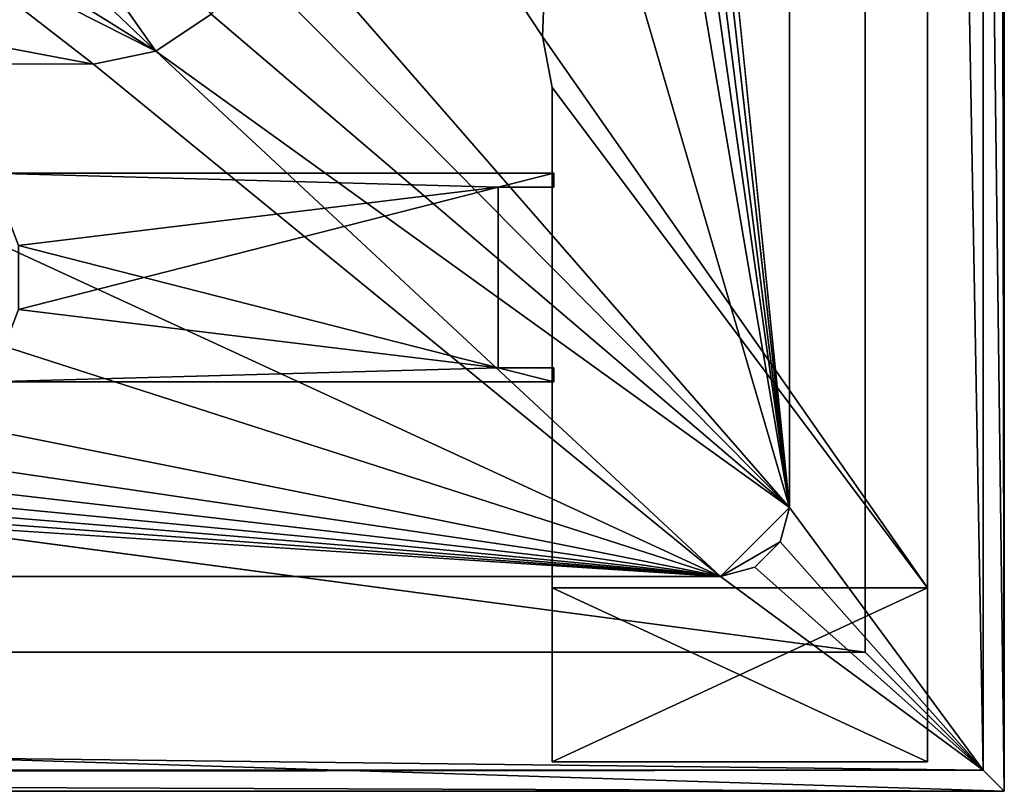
# Model space of a CAD drawing. Header units: metres. Extents: x -1204 to 0, y -809 to 0.
# Tile 55 of 111: x -71 to 0, y -804 to -749. Entities that reach past the tile are written whole.
import ezdxf

# ---------------------------------------------------------------- set-up
doc = ezdxf.new("R2010")
doc.units = ezdxf.units.M

msp = doc.modelspace()

# ---------------------------------------------------------------- linework, layer by layer
at = {"layer": 'top0'}
for points in [[(-32.4216, -759.570801, 2063.217529), (-72.909111, -759.570801, 2063.217529), (-36.419636, -760.570801, 2063.217529)], [(-36.419636, -760.570801, 2063.217529), (-72.909111, -759.570801, 2063.217529), (-70.91964, -764.770813, 2063.217529)], [(-36.419636, -760.570801, 163.732895), (-72.909111, -759.570801, 163.732895), (-32.4216, -759.570801, 163.732895)], [(-72.909111, -759.570801, 163.732895), (-36.419636, -760.570801, 163.732895), (-70.91964, -764.770813, 163.732895)], [(-72.909111, -759.570801, 163.732895), (-72.909111, -759.570801, 2063.217529), (-32.4216, -759.570801, 163.732895)], [(-72.909111, -759.570801, 2063.217529), (-32.4216, -759.570801, 2063.217529), (-32.4216, -759.570801, 163.732895)], [(-32.4216, -760.570801, 2063.217529), (-32.4216, -759.570801, 2063.217529), (-36.419636, -760.570801, 2063.217529)], [(-32.4216, -760.570801, 163.732895), (-36.419636, -760.570801, 163.732895), (-32.4216, -759.570801, 163.732895)], [(-32.4216, -760.570801, 2063.217529), (-32.4216, -760.570801, 163.732895), (-32.4216, -759.570801, 2063.217529)], [(-32.4216, -760.570801, 163.732895), (-32.4216, -759.570801, 163.732895), (-32.4216, -759.570801, 2063.217529)], [(-70.91964, -764.770813, 2063.217529), (-70.91964, -769.370789, 2063.217529), (-36.419636, -760.570801, 2063.217529)], [(-70.91964, -769.370789, 2063.217529), (-36.419636, -773.570801, 2063.217529), (-36.419636, -760.570801, 2063.217529)], [(-36.419636, -760.570801, 163.732895), (-36.419636, -773.570801, 163.732895), (-70.91964, -764.770813, 163.732895)], [(-36.419636, -760.570801, 163.732895), (-36.419636, -760.570801, 2063.217529), (-36.419636, -773.570801, 163.732895)], [(-36.419636, -760.570801, 2063.217529), (-36.419636, -773.570801, 2063.217529), (-36.419636, -773.570801, 163.732895)], [(-32.4216, -760.570801, 2063.217529), (-36.419636, -760.570801, 2063.217529), (-32.4216, -760.570801, 163.732895)], [(-36.419636, -760.570801, 2063.217529), (-36.419636, -760.570801, 163.732895), (-32.4216, -760.570801, 163.732895)], [(-70.91964, -764.770813, 163.732895), (-36.419636, -773.570801, 163.732895), (-70.91964, -769.370789, 163.732895)], [(-70.91964, -769.370789, 2063.217529), (-72.909111, -774.570801, 2063.217529), (-36.419636, -773.570801, 2063.217529)], [(-36.419636, -773.570801, 163.732895), (-72.909111, -774.570801, 163.732895), (-70.91964, -769.370789, 163.732895)], [(-72.909111, -774.570801, 2063.217529), (-32.4216, -774.570801, 2063.217529), (-36.419636, -773.570801, 2063.217529)], [(-32.4216, -774.570801, 163.732895), (-72.909111, -774.570801, 163.732895), (-36.419636, -773.570801, 163.732895)], [(-36.419636, -773.570801, 2063.217529), (-32.4216, -774.570801, 2063.217529), (-32.4216, -773.570801, 2063.217529)], [(-32.4216, -773.570801, 163.732895), (-32.4216, -774.570801, 163.732895), (-36.419636, -773.570801, 163.732895)], [(-32.4216, -773.570801, 2063.217529), (-32.4216, -773.570801, 163.732895), (-36.419636, -773.570801, 2063.217529)], [(-32.4216, -773.570801, 163.732895), (-36.419636, -773.570801, 163.732895), (-36.419636, -773.570801, 2063.217529)], [(-32.4216, -774.570801, 2063.217529), (-32.4216, -774.570801, 163.732895), (-32.4216, -773.570801, 2063.217529)], [(-32.4216, -774.570801, 163.732895), (-32.4216, -773.570801, 163.732895), (-32.4216, -773.570801, 2063.217529)], [(-72.909111, -774.570801, 163.732895), (-32.4216, -774.570801, 163.732895), (-72.909111, -774.570801, 2063.217529)], [(-32.4216, -774.570801, 163.732895), (-32.4216, -774.570801, 2063.217529), (-72.909111, -774.570801, 2063.217529)]]:
    msp.add_3dface(points, dxfattribs=at)
at = {"layer": 'top01'}
for points in [[(-33.221333, -749.720459, 163.059708), (-35.448151, -746.330383, 163.059708), (-5.519217, -35.401562, 163.059708)], [(-35.448151, -746.330383, 2063.059814), (-33.221333, -749.720459, 2063.059814), (-5.519217, -35.401562, 2063.059814)], [(-5.519217, -789.40155, 163.059708), (-33.221333, -749.720459, 163.059708), (-5.519217, -35.401562, 163.059708)], [(-5.519217, -35.401562, 2063.059814), (-33.221333, -749.720459, 2063.059814), (-5.519217, -789.40155, 2063.059814)], [(-5.519217, -789.40155, 163.059708), (-5.519217, -35.401562, 163.059708), (-5.519217, -789.40155, 173.920044)], [(-5.519217, -35.401562, 163.059708), (-5.519217, -35.401562, 2063.059814), (-5.519217, -789.40155, 173.920044)], [(-5.519217, -789.40155, 173.920044), (-5.519217, -35.401562, 2063.059814), (-5.519217, -789.40155, 2051.920166)], [(-5.519217, -35.401562, 2063.059814), (-5.519217, -789.40155, 2063.059814), (-5.519217, -789.40155, 2051.920166)], [(-35.448151, -746.330383, 1113.059692), (-35.448151, -746.330383, 163.059708), (-33.221333, -749.720459, 1113.059692)], [(-35.448151, -746.330383, 163.059708), (-33.221333, -749.720459, 163.059708), (-33.221333, -749.720459, 1113.059692)], [(-33.221333, -749.720459, 1113.059692), (-33.221333, -749.720459, 2063.059814), (-35.448151, -746.330383, 1113.059692)], [(-33.221333, -749.720459, 2063.059814), (-35.448151, -746.330383, 2063.059814), (-35.448151, -746.330383, 1113.059692)], [(-33.221333, -749.720459, 1113.059692), (-33.221333, -749.720459, 163.059708), (-32.519218, -753.401428, 163.059708)], [(-32.519218, -753.401428, 163.059708), (-32.519218, -753.401428, 2063.059814), (-33.221333, -749.720459, 1113.059692)], [(-32.519218, -753.401428, 2063.059814), (-33.221333, -749.720459, 2063.059814), (-33.221333, -749.720459, 1113.059692)], [(-32.519218, -753.401428, 163.059708), (-33.221333, -749.720459, 163.059708), (-5.519217, -789.40155, 163.059708)], [(-33.221333, -749.720459, 2063.059814), (-32.519218, -753.401428, 2063.059814), (-5.519217, -789.40155, 2063.059814)], [(-32.519218, -789.40155, 2063.059814), (-32.519218, -753.401428, 2063.059814), (-32.519218, -789.40155, 2051.920166)], [(-32.519218, -753.401428, 2063.059814), (-32.519218, -753.401428, 163.059708), (-32.519218, -789.40155, 2051.920166)], [(-32.519218, -789.40155, 2051.920166), (-32.519218, -753.401428, 163.059708), (-32.519218, -789.40155, 173.920044)], [(-32.519218, -753.401428, 163.059708), (-32.519218, -789.40155, 163.059708), (-32.519218, -789.40155, 173.920044)], [(-32.519218, -789.40155, 163.059708), (-32.519218, -753.401428, 163.059708), (-5.519217, -789.40155, 163.059708)], [(-5.519217, -789.40155, 2063.059814), (-32.519218, -753.401428, 2063.059814), (-32.519218, -789.40155, 2063.059814)], [(-32.519218, -789.40155, 173.920044), (-32.519218, -801.90155, 173.920044), (-32.519218, -789.40155, 2051.920166)], [(-32.519218, -801.90155, 173.920044), (-32.519218, -801.90155, 2051.920166), (-32.519218, -789.40155, 2051.920166)], [(-5.519217, -789.40155, 173.920044), (-5.519217, -801.90155, 173.920044), (-32.519218, -789.40155, 173.920044)], [(-5.519217, -801.90155, 173.920044), (-32.519218, -801.90155, 173.920044), (-32.519218, -789.40155, 173.920044)], [(-32.519218, -789.40155, 2051.920166), (-32.519218, -801.90155, 2051.920166), (-5.519217, -789.40155, 2051.920166)], [(-32.519218, -801.90155, 2051.920166), (-5.519217, -801.90155, 2051.920166), (-5.519217, -789.40155, 2051.920166)], [(-32.519218, -789.40155, 173.920044), (-32.519218, -789.40155, 163.059708), (-5.519217, -789.40155, 173.920044)], [(-32.519218, -789.40155, 163.059708), (-5.519217, -789.40155, 163.059708), (-5.519217, -789.40155, 173.920044)], [(-5.519217, -789.40155, 2051.920166), (-5.519217, -789.40155, 2063.059814), (-32.519218, -789.40155, 2051.920166)], [(-5.519217, -789.40155, 2063.059814), (-32.519218, -789.40155, 2063.059814), (-32.519218, -789.40155, 2051.920166)], [(-5.519217, -789.40155, 2051.920166), (-5.519217, -801.90155, 2051.920166), (-5.519217, -789.40155, 173.920044)], [(-5.519217, -801.90155, 2051.920166), (-5.519217, -801.90155, 173.920044), (-5.519217, -789.40155, 173.920044)], [(-5.519217, -801.90155, 173.920044), (-5.519217, -801.90155, 2051.920166), (-32.519218, -801.90155, 173.920044)], [(-5.519217, -801.90155, 2051.920166), (-32.519218, -801.90155, 2051.920166), (-32.519218, -801.90155, 173.920044)]]:
    msp.add_3dface(points, dxfattribs=at)
at = {"layer": 'top0123459'}
for points in [[(0, 0), (-0.000011, -804.032166), (-10, -10)], [(0, 0), (-1.527202, -1.527202, 175), (-0.000011, -804.032166)], [(-1.527202, -1.527202, 175), (-15.461391, -20.421553, 175), (-1.527213, -802.504944, 175)], [(-1.527202, -1.527202, 175), (-1.527213, -802.504944, 175), (-0.000011, -804.032166)], [(-317.021149, -753.244812, 90), (-570.615173, -638.481506, 90), (-10, -10, 90)], [(-10.00001, -794.032166, 90), (-317.021149, -753.244812, 90), (-10, -10, 90)], [(-10, -10), (-0.000011, -804.032166), (-10.00001, -794.032166)], [(-10, -10, 90), (-10, -10), (-10.00001, -794.032166, 90)], [(-10, -10), (-10.00001, -794.032166), (-10.00001, -794.032166, 90)], [(-15.461391, -20.421553, 163.059708), (-54.279274, -402.016876, 163.059708), (-15.461402, -783.610596, 163.059708)], [(-15.461391, -20.421553, 175), (-15.461402, -783.610596, 175), (-1.527213, -802.504944, 175)], [(-15.461391, -20.421553, 175), (-15.461391, -20.421553, 163.059708), (-15.461402, -783.610596, 175)], [(-15.461391, -20.421553, 163.059708), (-15.461402, -783.610596, 163.059708), (-15.461402, -783.610596, 175)], [(-54.279274, -402.016876, 163.059708), (-54.243347, -440.01358, 163.059708), (-15.461402, -783.610596, 163.059708)], [(-15.461402, -783.610596, 163.059708), (-54.243347, -440.01358, 163.059708), (-54.157608, -479.991455, 163.059708)], [(-54.157608, -479.991455, 163.059708), (-54.063324, -512.864441, 163.059708), (-15.461402, -783.610596, 163.059708)], [(-54.063324, -512.864441, 163.059708), (-53.930573, -557.813843, 163.059708), (-15.461402, -783.610596, 163.059708)], [(-15.461402, -783.610596, 163.059708), (-53.930573, -557.813843, 163.059708), (-53.701912, -652.614014, 163.059708)], [(-53.701912, -652.614014, 163.059708), (-53.521137, -739.958252, 163.059708), (-15.461402, -783.610596, 163.059708)], [(-95.372192, -702.010315, 107.769424), (-105.127403, -708.820801, 107.650551), (-61.035404, -750.792175, 163.059708)], [(-57.068817, -748.132385, 163.059708), (-95.372192, -702.010315, 107.769424), (-61.035404, -750.792175, 163.059708)], [(-61.035404, -750.792175, 163.059708), (-105.127403, -708.820801, 107.650551), (-90.526062, -732.367065, 135.91748)], [(-61.035404, -750.792175, 163.059708), (-90.526062, -732.367065, 135.91748), (-77.483368, -742.462708, 150.082535)], [(-53.521137, -739.958252, 163.059708), (-54.419258, -744.232117, 163.059708), (-15.461402, -783.610596, 163.059708)], [(-65.539787, -751.714417, 163.059708), (-77.483368, -742.462708, 150.082535), (-111.026794, -743.107056, 149.961746)], [(-111.026794, -743.107056, 149.961746), (-100.566368, -751.633057, 163.059708), (-65.539787, -751.714417, 163.059708)], [(-65.539787, -751.714417, 163.059708), (-61.035404, -750.792175, 163.059708), (-77.483368, -742.462708, 150.082535)], [(-15.461402, -783.610596, 163.059708), (-54.419258, -744.232117, 163.059708), (-57.068817, -748.132385, 163.059708)], [(-15.461402, -783.610596, 163.059708), (-57.068817, -748.132385, 163.059708), (-61.035404, -750.792175, 163.059708)], [(-20.4216, -788.570801, 163.059708), (-602.021118, -750.745911, 163.059708), (-1183.620728, -788.570801, 163.059708)], [(-539.828247, -750.770935, 163.059708), (-602.021118, -750.745911, 163.059708), (-20.4216, -788.570801, 163.059708)], [(-476.019775, -750.842957, 163.059708), (-539.828247, -750.770935, 163.059708), (-20.4216, -788.570801, 163.059708)], [(-411.822815, -750.949463, 163.059708), (-476.019775, -750.842957, 163.059708), (-20.4216, -788.570801, 163.059708)], [(-61.035404, -750.792175, 163.059708), (-65.539787, -751.714417, 163.059708), (-20.4216, -788.570801, 163.059708)], [(-20.4216, -788.570801, 163.059708), (-15.461402, -783.610596, 163.059708), (-61.035404, -750.792175, 163.059708)], [(-344.631775, -751.082642, 163.059708), (-411.822815, -750.949463, 163.059708), (-20.4216, -788.570801, 163.059708)], [(-20.4216, -788.570801, 163.059708), (-274.130463, -751.234314, 163.059708), (-344.631775, -751.082642, 163.059708)], [(-205.986313, -751.387878, 163.059708), (-274.130463, -751.234314, 163.059708), (-20.4216, -788.570801, 163.059708)], [(-135.64946, -751.551025, 163.059708), (-205.986313, -751.387878, 163.059708), (-20.4216, -788.570801, 163.059708)], [(-20.4216, -788.570801, 163.059708), (-100.566368, -751.633057, 163.059708), (-135.64946, -751.551025, 163.059708)], [(-65.539787, -751.714417, 163.059708), (-100.566368, -751.633057, 163.059708), (-20.4216, -788.570801, 163.059708)], [(-10.00001, -794.032166, 90), (-317.021149, -794.032166, 90), (-317.021149, -753.244812, 90)], [(-16.125942, -786.090698, 163.059708), (-15.461402, -783.610596, 163.059708), (-20.4216, -788.570801, 163.059708)], [(-15.461402, -783.610596, 175), (-15.461402, -783.610596, 163.059708), (-16.125942, -786.090698, 175)], [(-15.461402, -783.610596, 163.059708), (-16.125942, -786.090698, 163.059708), (-16.125942, -786.090698, 175)], [(-1.527213, -802.504944, 175), (-15.461402, -783.610596, 175), (-16.125942, -786.090698, 175)], [(-17.941502, -787.90625, 163.059708), (-16.125942, -786.090698, 163.059708), (-20.4216, -788.570801, 163.059708)], [(-16.125942, -786.090698, 175), (-16.125942, -786.090698, 163.059708), (-17.941502, -787.90625, 163.059708)], [(-17.941502, -787.90625, 163.059708), (-17.941502, -787.90625, 175), (-16.125942, -786.090698, 175)], [(-16.125942, -786.090698, 175), (-17.941502, -787.90625, 175), (-1.527213, -802.504944, 175)], [(-20.4216, -788.570801, 163.059708), (-20.4216, -788.570801, 175), (-17.941502, -787.90625, 163.059708)], [(-20.4216, -788.570801, 175), (-17.941502, -787.90625, 175), (-17.941502, -787.90625, 163.059708)], [(-17.941502, -787.90625, 175), (-20.4216, -788.570801, 175), (-1.527213, -802.504944, 175)], [(-1.527213, -802.504944, 175), (-1183.620728, -788.570801, 175), (-1202.515137, -802.504944, 175)], [(-1183.620728, -788.570801, 163.059708), (-1183.620728, -788.570801, 175), (-20.4216, -788.570801, 163.059708)], [(-1183.620728, -788.570801, 175), (-20.4216, -788.570801, 175), (-20.4216, -788.570801, 163.059708)], [(-20.4216, -788.570801, 175), (-1183.620728, -788.570801, 175), (-1.527213, -802.504944, 175)], [(-0.000011, -804.032166), (-317.021149, -794.032166), (-10.00001, -794.032166)], [(-0.000011, -804.032166), (-317.021149, -804.032166), (-317.021149, -794.032166)], [(-10.00001, -794.032166), (-317.021149, -794.032166), (-10.00001, -794.032166, 90)], [(-317.021149, -794.032166), (-317.021149, -794.032166, 90), (-10.00001, -794.032166, 90)], [(-317.021149, -802.897705, 129.995056), (-1.527213, -802.504944, 175), (-1202.515137, -802.504944, 175)], [(-0.000011, -804.032166), (-1.527213, -802.504944, 175), (-317.021149, -802.897705, 129.995056)], [(-317.021149, -804.032166), (-0.000011, -804.032166), (-317.021149, -802.897705, 129.995056)]]:
    msp.add_3dface(points, dxfattribs=at)

doc.saveas('drawing.dxf')
